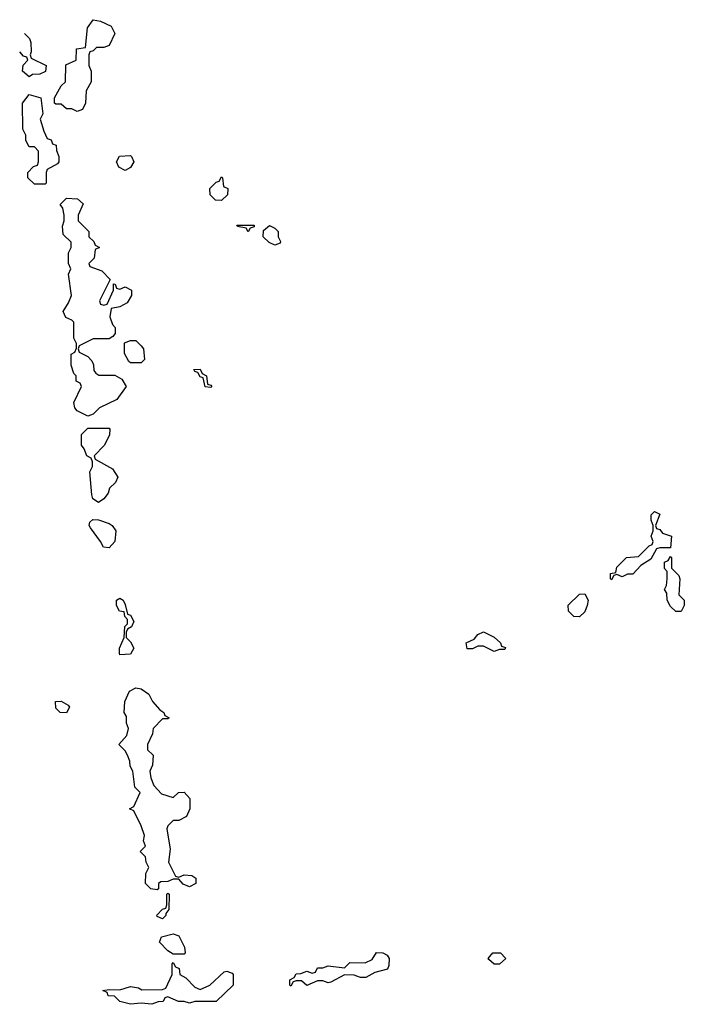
# Model space of a CAD drawing. Header units: inches. Extents: x 2769379 to 2883802, y 684208 to 828654.
# Tile 29 of 256: x 2804315 to 2806802, y 688778 to 692462. Entities that reach past the tile are written whole.
import ezdxf

# ---------------------------------------------------------------- set-up
doc = ezdxf.new("R2010")
doc.units = ezdxf.units.IN
doc.header["$MEASUREMENT"] = 0
doc.layers.add('C8608', color=7, linetype='Continuous')
doc.layers.add('C8609', color=7, linetype='Continuous')

msp = doc.modelspace()

# ---------------------------------------------------------------- linework, layer by layer
at = {"layer": 'C8608', "color": 2, "elevation": 2}
for points in [[(2804890, 689552), (2804909.1, 689570.9), (2804930, 689572), (2804951.6, 689548.4), (2804952, 689510), (2804938.8, 689481.2), (2804910, 689466), (2804890, 689466), (2804870, 689446), (2804865.4, 689434.6), (2804878, 689358), (2804872, 689310), (2804898, 689258), (2804910, 689254), (2804930, 689262), (2804959.6, 689259.6), (2804974, 689250), (2804974, 689230), (2804950, 689218), (2804927.3, 689227.3), (2804910, 689246), (2804890, 689246), (2804870, 689238), (2804843.6, 689236.4), (2804834, 689230), (2804834, 689210), (2804830, 689206), (2804806, 689210), (2804786, 689230), (2804787.3, 689267.3), (2804798, 689290), (2804788, 689310), (2804786, 689330), (2804766, 689350), (2804786, 689370), (2804778, 689390), (2804782, 689410), (2804770, 689446), (2804742, 689502), (2804726, 689510), (2804742, 689518), (2804766, 689570), (2804746, 689590), (2804738, 689650), (2804728.4, 689668.4), (2804727.3, 689687.3), (2804718, 689710), (2804710, 689726), (2804686, 689750), (2804716.4, 689783.6), (2804722, 689810), (2804715.3, 689830), (2804714.6, 689854.6), (2804706, 689870), (2804708.4, 689911.6), (2804726, 689950), (2804750, 689962), (2804770, 689958), (2804798, 689938), (2804811.6, 689911.6), (2804839.6, 689879.6), (2804854, 689870), (2804858, 689858), (2804874, 689850), (2804870, 689846), (2804850, 689846), (2804814, 689810), (2804812, 689790), (2804794, 689750), (2804794, 689730), (2804814, 689710), (2804812.7, 689672.7), (2804802, 689650), (2804805.4, 689625.4), (2804816.9, 689596.9), (2804846, 689566)], [(2804490, 689868), (2804466, 689870), (2804450, 689886), (2804448.7, 689911.3), (2804470, 689912), (2804496.9, 689896.9), (2804502, 689890)], [(2804850, 689098), (2804830, 689106), (2804828.9, 689111.2), (2804850, 689134), (2804862, 689138), (2804866, 689150), (2804866, 689190), (2804870, 689194), (2804874, 689190), (2804872.7, 689132.7), (2804862, 689118), (2804862, 689110)], [(2804890, 688966), (2804870, 688978), (2804838, 689010), (2804846, 689030), (2804890, 689042), (2804910, 689034), (2804931.6, 688991.6), (2804934, 688970), (2804930, 688966)], [(2805590, 688878), (2805567.3, 688887.3), (2805530, 688888), (2805479.6, 688860.4), (2805470, 688858), (2805450, 688866), (2805430, 688866), (2805390, 688848), (2805370, 688866), (2805350, 688866), (2805338, 688862), (2805330, 688846), (2805326, 688850), (2805326, 688870), (2805342, 688878), (2805350, 688892), (2805367.3, 688892.7), (2805390, 688902), (2805410, 688894), (2805422, 688898), (2805430, 688914), (2805450, 688914), (2805470, 688922), (2805530, 688914), (2805550, 688934), (2805607.3, 688932.7), (2805634.6, 688945.4), (2805650, 688972), (2805674, 688970), (2805690, 688962), (2805698, 688950), (2805696.9, 688923.1), (2805691, 688909), (2805643.6, 688896.4), (2805610, 688878)], [(2806090, 688928), (2806070, 688946), (2806068, 688950), (2806086, 688970), (2806114, 688970), (2806134, 688950), (2806110, 688928)], [(2804990, 688834), (2805026, 688850), (2805080.4, 688899.6), (2805090, 688902), (2805110, 688894), (2805114, 688890), (2805114, 688850), (2805050, 688788), (2804970, 688788.7), (2804950, 688782), (2804930, 688788.7), (2804908.9, 688788.8), (2804870, 688806), (2804858, 688802), (2804851.6, 688788.4), (2804832.7, 688787.3), (2804810, 688778), (2804770, 688782), (2804730, 688778), (2804690, 688788.7), (2804670, 688808), (2804646, 688810), (2804642, 688822), (2804626, 688830), (2804650, 688834), (2804690, 688832), (2804730, 688844.7), (2804759.6, 688839.6), (2804772.7, 688832.7), (2804850, 688834), (2804862, 688838), (2804886, 688890), (2804886, 688930), (2804890, 688934), (2804898, 688918), (2804912, 688912), (2804914, 688890), (2804936.9, 688876.9), (2804970, 688842)]]:
    msp.add_lwpolyline(points, close=True, dxfattribs=at)
at = {"layer": 'C8609', "color": 2, "elevation": 2}
for points in [[(2804530, 692118), (2804510, 692128), (2804490, 692128), (2804470, 692146), (2804450, 692146), (2804446, 692150), (2804446, 692170), (2804470, 692214), (2804486, 692230), (2804487.3, 692292.7), (2804526, 692310), (2804527.3, 692352.7), (2804562, 692358), (2804568.4, 692431.6), (2804590, 692462), (2804616.9, 692456.9), (2804658, 692438), (2804671.3, 692410), (2804650, 692366), (2804630, 692358), (2804602, 692358), (2804590, 692346), (2804578, 692342), (2804574, 692330), (2804574, 692290), (2804582, 692270), (2804582, 692230), (2804563.6, 692196.4), (2804562, 692150), (2804550, 692126)], [(2804370, 691846), (2804346, 691870), (2804346, 691890), (2804367.3, 691912.7), (2804382, 691918), (2804386, 691930), (2804386, 691970), (2804370, 691986), (2804350, 691986), (2804338, 692010), (2804338, 692030), (2804327.3, 692052.7), (2804326, 692150), (2804350, 692182), (2804394, 692170), (2804402, 692110), (2804392, 692090), (2804405.4, 692045.4), (2804418, 692018), (2804432.7, 692012.7), (2804438, 691998), (2804452, 691992), (2804452.7, 691972.7), (2804462, 691950), (2804462, 691930), (2804456.9, 691923.1), (2804418, 691902), (2804414, 691890), (2804414, 691850), (2804410, 691846)], [(2804710, 691898), (2804686, 691910), (2804678, 691930), (2804688.9, 691951.2), (2804730, 691954), (2804734, 691950), (2804742, 691930), (2804730, 691908.7)], [(2805070, 691786), (2805047.3, 691787.3), (2805027.3, 691807.3), (2805026, 691830), (2805050, 691854), (2805062, 691858), (2805070, 691874), (2805074, 691870), (2805078, 691838), (2805094, 691830), (2805092.7, 691807.3)], [(2804630, 691394), (2804642, 691398), (2804666, 691450), (2804666, 691474), (2804672.7, 691472.7), (2804678, 691458), (2804690, 691454), (2804710, 691462), (2804734, 691450), (2804734, 691430), (2804716.9, 691403.1), (2804690, 691388), (2804658, 691382), (2804652, 691350), (2804662, 691322), (2804672, 691310), (2804672, 691288), (2804663.6, 691276.4), (2804650, 691268), (2804590, 691268), (2804538, 691242), (2804534, 691230), (2804538, 691218), (2804570, 691202), (2804585.4, 691185.4), (2804591.1, 691171.2), (2804592, 691150), (2804599.6, 691139.6), (2804611.6, 691131.6), (2804671.6, 691131.6), (2804696.9, 691116.9), (2804714, 691090), (2804678.8, 691041.2), (2804614, 691010), (2804590, 690986), (2804570, 690978), (2804530, 690998), (2804522, 691010), (2804518, 691030), (2804546, 691090), (2804542, 691102), (2804526, 691110), (2804526, 691130), (2804518, 691138), (2804508, 691170), (2804508, 691210), (2804522, 691218), (2804527.3, 691232.7), (2804528, 691250), (2804518, 691270), (2804518, 691330), (2804510, 691338), (2804487.3, 691347.3), (2804478, 691370), (2804498, 691402), (2804508.7, 691430), (2804498, 691510), (2804506, 691530), (2804498, 691550), (2804498, 691590), (2804508, 691610), (2804508, 691630), (2804478, 691658), (2804475.3, 691690), (2804482, 691710), (2804482, 691730), (2804476.4, 691756.4), (2804466, 691770), (2804490, 691794), (2804531.6, 691791.6), (2804552.7, 691772.7), (2804534, 691730), (2804534, 691710), (2804574, 691670), (2804574, 691650), (2804592.7, 691632.7), (2804598, 691618), (2804614, 691610), (2804598, 691602), (2804594, 691570), (2804574, 691550), (2804578, 691538), (2804622, 691522), (2804654, 691490), (2804614, 691410), (2804618, 691398)], [(2805170, 691668), (2805162, 691682), (2805130, 691688), (2805127.3, 691692.7), (2805192.7, 691692.7), (2805192.7, 691687.3), (2805178, 691682)], [(2805270, 691618), (2805248.9, 691628.8), (2805226, 691650), (2805227.3, 691672.7), (2805250, 691692), (2805270, 691682), (2805282, 691670), (2805282, 691650), (2805291.6, 691631.6), (2805290, 691626)], [(2804730, 691178), (2804723.1, 691183.1), (2804707.3, 691212.7), (2804707.3, 691252.7), (2804730, 691262), (2804750, 691262), (2804770, 691242), (2804778, 691230), (2804782, 691190), (2804770, 691178)], [(2805030, 691086), (2805008.7, 691088.7), (2805002, 691122), (2804990, 691126), (2804982, 691142), (2804970, 691146), (2804967.3, 691152.7), (2804990, 691154), (2804998, 691138), (2805014, 691130), (2805018, 691098), (2805030, 691094), (2805034, 691090)], [(2804610, 690655.3), (2804589, 690669), (2804584.7, 690684.7), (2804578, 690770), (2804588, 690790), (2804587.3, 690807.3), (2804582, 690822), (2804566, 690830), (2804556.4, 690856.4), (2804546, 690870), (2804546, 690910), (2804570, 690934), (2804650, 690934), (2804652, 690930), (2804651.1, 690908.8), (2804632, 690870), (2804594, 690830), (2804598, 690818), (2804662, 690782), (2804682, 690750), (2804674, 690730), (2804651.1, 690708.8), (2804646, 690690), (2804630, 690669)], [(2806570, 690378), (2806550, 690386), (2806538, 690382), (2806530, 690366), (2806526, 690370), (2806526, 690390), (2806546, 690394), (2806550, 690414), (2806586, 690450), (2806630, 690454), (2806670, 690494), (2806682, 690498), (2806686, 690510), (2806678, 690530), (2806686, 690550), (2806686, 690570), (2806678, 690590), (2806678, 690610), (2806690, 690622), (2806710, 690612), (2806694, 690570), (2806698, 690558), (2806710, 690554), (2806721, 690541), (2806754, 690530), (2806750, 690486), (2806710, 690486), (2806698, 690482), (2806676.9, 690443.1), (2806639.6, 690420.4), (2806610, 690388), (2806590, 690388)], [(2804650, 690486), (2804628.7, 690488.7), (2804618, 690510), (2804580.2, 690560.2), (2804575.3, 690570), (2804578, 690582), (2804588.4, 690591.6), (2804610, 690591.3), (2804650, 690577.3), (2804661, 690570), (2804674.8, 690550), (2804671.3, 690510)], [(2806770, 690248), (2806750, 690266), (2806738, 690290), (2806736.4, 690316.4), (2806728, 690330), (2806735.3, 690344.7), (2806738, 690370), (2806738, 690398), (2806728.4, 690408.4), (2806728, 690432), (2806742, 690438), (2806750, 690454), (2806754, 690450), (2806754, 690410), (2806782, 690382), (2806784.7, 690370), (2806782, 690310), (2806802, 690290), (2806802, 690270), (2806790, 690248)], [(2806410, 690228), (2806389, 690229), (2806368.9, 690248.8), (2806368, 690272), (2806410, 690312), (2806430, 690314), (2806442, 690290), (2806438, 690270), (2806430, 690246)], [(2804690, 690086), (2804688, 690090), (2804688, 690110), (2804706, 690150), (2804708.4, 690191.6), (2804718, 690202), (2804718, 690218), (2804708.4, 690228.4), (2804706, 690246), (2804688.9, 690248.8), (2804678, 690270), (2804678, 690290), (2804690, 690298), (2804702, 690290), (2804710, 690274), (2804718, 690238), (2804730, 690234), (2804742, 690210), (2804734, 690190), (2804718, 690182), (2804714, 690170), (2804714, 690150), (2804730, 690134), (2804742, 690110), (2804730, 690088)], [(2806090, 690098), (2806050, 690118), (2806030, 690118), (2806010, 690108), (2805990, 690108), (2805986, 690130), (2806015.3, 690144.7), (2806030, 690162), (2806050, 690172), (2806091.1, 690151.2), (2806114, 690130), (2806118, 690118), (2806132.7, 690112.7), (2806130, 690106), (2806110, 690106)]]:
    msp.add_lwpolyline(points, close=True, dxfattribs=at)
for points in [[(2804333.1, 692410.9), (2804352, 692392), (2804356.9, 692376.9), (2804358, 692342), (2804354, 692330), (2804358, 692318), (2804414, 692290), (2804411.6, 692268.4), (2804390, 692258), (2804363.6, 692256.4), (2804350, 692248)], [(2804350, 692248), (2804326, 692270), (2804328.4, 692291.6), (2804346, 692310), (2804342, 692322), (2804330, 692326), (2804315.1, 692341.6)]]:
    msp.add_lwpolyline(points, dxfattribs=at)

doc.saveas('drawing.dxf')
